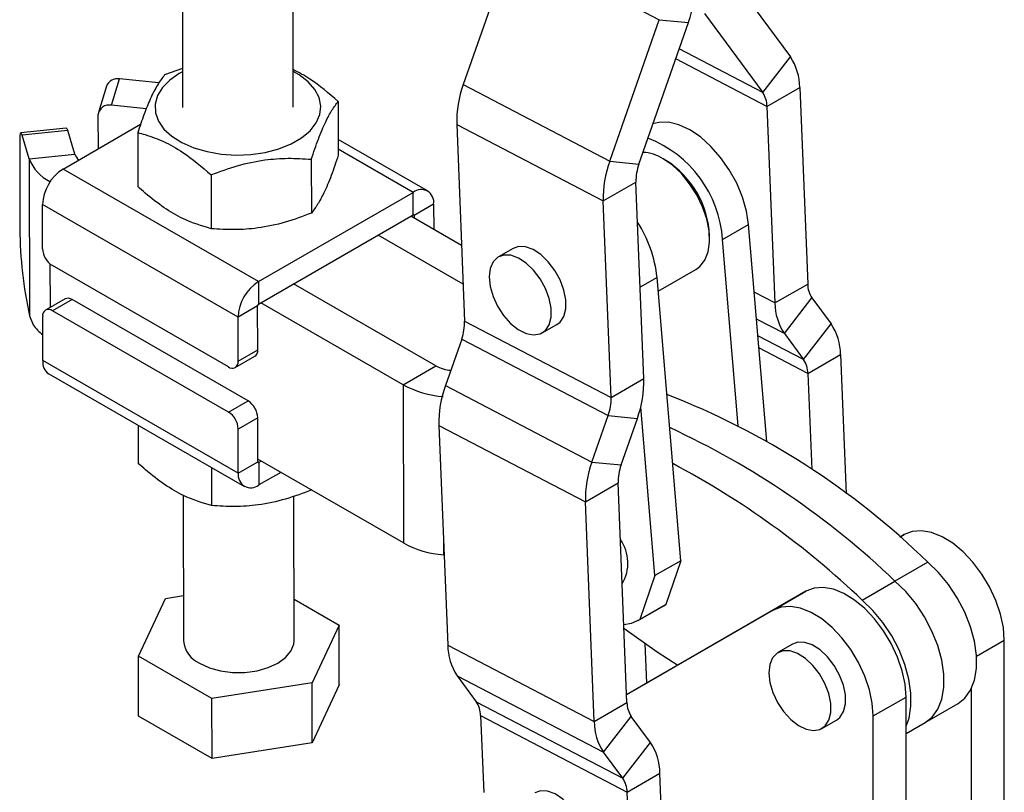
# Model space of a CAD drawing. Extents: x 30 to 368, y 10 to 283.
# Tile 25 of 26: x 314 to 368, y 178 to 220. Entities that reach past the tile are written whole.
import ezdxf

# ---------------------------------------------------------------- set-up
doc = ezdxf.new("R2010")
doc.units = 0
doc.layers.get('0').update_dxf_attribs({"linetype": 'CONTINUOUS'})

msp = doc.modelspace()

# ---------------------------------------------------------------- linework, layer by layer
at = {"color": 7, "linetype": 'CONTINUOUS'}
for p, q in [((323.229547, 228.480915), (323.251409, 214.811674)), ((329.251401, 214.821269), (329.229539, 228.490513)), ((341.155756, 223.714198), (338.472969, 216.044)), ((341.155756, 223.714198), (349.101652, 219.56533)), ((353.045642, 221.842148), (356.21168, 217.548404)), ((346.418864, 211.895133), (349.101652, 219.56533)), ((349.101652, 219.56533), (350.682612, 219.404462)), ((351.549431, 219.904866), (354.715468, 215.611123)), ((347.999824, 211.734264), (350.682612, 219.404462)), ((354.715468, 215.611123), (356.21168, 217.548404)), ((323.248043, 216.917009), (322.271843, 216.573005)), ((319.39838, 214.923365), (319.834672, 216.349589)), ((321.967964, 216.135118), (319.834672, 216.349589)), ((319.118459, 215.956014), (318.682166, 214.52979)), ((338.472969, 216.044), (346.418864, 211.895133)), ((354.945643, 214.86274), (356.722249, 215.888353)), ((356.722249, 215.888353), (357.152968, 205.224932)), ((321.282411, 214.733954), (319.39838, 214.923365)), ((331.68961, 215.128979), (331.694278, 212.210298)), ((354.945643, 214.86274), (355.376363, 204.199319)), ((318.660755, 214.384651), (318.663673, 212.559907)), ((316.943786, 213.68312), (314.469458, 213.429079)), ((316.764879, 211.463757), (320.972096, 213.892532)), ((338.116719, 213.883544), (346.062614, 209.734677)), ((338.116719, 213.883544), (338.547438, 203.220121)), ((314.415823, 213.108461), (314.423667, 208.204697)), ((317.019407, 213.550013), (314.545079, 213.295971)), ((314.935707, 212.019844), (314.545079, 213.295971)), ((317.410033, 212.273887), (317.019407, 213.550013)), ((320.814905, 213.438335), (320.819574, 210.519654)), ((336.537986, 210.278617), (331.692912, 213.065275)), ((314.935707, 212.019844), (317.410033, 212.273887)), ((314.935707, 212.019844), (314.949333, 203.500254)), ((349.467575, 211.932485), (349.308502, 212.024347)), ((330.232672, 211.99431), (330.237341, 209.075628)), ((346.418864, 211.895133), (347.999824, 211.734264)), ((327.371463, 205.36335), (316.764879, 211.463757)), ((324.795319, 211.14899), (324.799987, 208.230308)), ((316.067828, 210.777368), (316.049978, 210.787635)), ((346.062614, 209.734677), (347.83922, 210.760289)), ((348.26994, 200.096868), (347.83922, 210.760289)), ((327.371463, 205.36335), (335.750678, 210.200568)), ((335.752639, 208.974627), (335.750678, 210.200568)), ((326.259828, 203.43319), (315.653245, 209.533598)), ((315.657067, 207.143013), (315.653245, 209.533598)), ((336.86643, 209.556251), (335.80577, 208.943945)), ((336.86643, 209.556251), (336.868607, 208.19526)), ((346.493334, 199.071256), (346.062614, 209.734677)), ((327.373424, 204.137409), (335.752639, 208.974627)), ((338.381631, 207.325039), (335.633315, 208.905742)), ((335.80577, 208.943945), (335.80599, 208.806427)), ((352.540152, 207.639289), (353.945527, 208.450595)), ((354.929013, 196.695447), (353.945527, 208.450595)), ((338.466299, 205.22891), (333.856709, 207.88013)), ((351.833789, 207.649948), (351.833789, 207.83364)), ((353.385286, 197.537799), (352.540152, 207.639289)), ((341.170239, 207.159677), (340.374744, 206.700447)), ((325.734303, 200.734655), (316.188379, 206.225021)), ((349.049973, 204.834658), (351.093884, 206.014583)), ((327.371463, 205.36335), (327.373424, 204.137409)), ((336.990681, 200.790961), (329.269354, 205.231906)), ((350.272416, 190.223392), (348.98694, 205.588064)), ((355.376363, 204.199319), (357.152968, 205.224932)), ((316.878971, 204.422011), (315.818311, 203.809705)), ((317.25296, 204.385445), (316.1923, 203.773139)), ((326.798884, 198.895078), (317.25296, 204.385445)), ((327.320488, 204.045496), (326.259828, 203.43319)), ((327.324312, 201.654911), (327.320488, 204.045496)), ((335.214075, 199.765349), (327.492748, 204.206293)), ((355.886932, 202.539267), (357.383143, 204.476547)), ((357.383143, 204.476547), (358.424834, 203.063818)), ((314.949333, 203.500254), (315.149473, 203.019701)), ((315.666774, 201.074605), (315.662951, 203.465189)), ((325.738224, 198.282772), (316.1923, 203.773139)), ((326.263652, 201.042605), (326.259828, 203.43319)), ((338.547438, 203.220121), (346.493334, 199.071256)), ((342.755801, 202.575888), (343.551296, 203.035118)), ((356.928622, 201.126539), (358.424834, 203.063818)), ((355.886932, 202.539267), (356.928622, 201.126539)), ((338.386834, 202.246146), (337.504142, 199.722495)), ((338.386834, 202.246146), (346.332729, 198.097279)), ((326.263652, 201.042605), (327.324312, 201.654911)), ((357.158797, 200.378154), (358.935403, 201.403766)), ((358.935403, 201.403766), (359.240624, 193.847319)), ((326.273358, 194.974197), (315.666774, 201.074605)), ((326.108292, 200.698088), (327.168952, 201.310394)), ((335.214075, 199.765349), (336.990681, 200.790961)), ((315.995218, 200.352238), (326.601802, 194.251831)), ((357.158797, 200.378154), (357.369012, 195.173798)), ((335.214075, 199.765349), (335.227801, 191.183761)), ((337.504142, 199.722495), (345.450037, 195.573627)), ((346.493334, 199.071256), (348.26994, 200.096868)), ((325.738224, 198.282772), (326.798884, 198.895078)), ((348.867041, 189.412087), (348.101195, 198.565876)), ((327.330194, 197.977088), (326.269535, 197.364782)), ((327.334018, 195.586502), (327.330194, 197.977088)), ((345.450037, 195.573627), (346.332729, 198.097279)), ((346.332729, 198.097279), (347.913689, 197.936412)), ((347.030998, 195.412761), (347.913689, 197.936412)), ((320.840292, 197.56558), (320.843593, 195.501876)), ((326.273358, 194.974197), (326.269535, 197.364782)), ((337.147892, 197.562039), (345.093787, 193.413172)), ((337.147892, 197.562039), (337.629208, 185.645992)), ((326.273358, 194.974197), (327.334018, 195.586502)), ((335.227801, 191.183761), (327.333798, 195.72402)), ((327.506474, 195.624705), (327.387149, 195.555821)), ((327.387149, 195.555821), (327.38911, 194.32988)), ((345.450037, 195.573627), (347.030998, 195.412761)), ((324.820708, 195.276232), (324.824007, 193.21253)), ((328.571234, 195.012305), (327.38911, 194.32988)), ((345.093787, 193.413172), (346.870393, 194.438784)), ((347.351709, 182.522738), (346.870393, 194.438784)), ((323.285076, 193.762654), (323.297685, 185.879463)), ((329.297676, 185.88906), (329.285151, 193.720544)), ((345.575103, 181.497125), (345.093787, 193.413172)), ((362.384762, 191.638682), (362.149545, 191.503011)), ((337.431614, 190.537857), (337.403868, 190.540498)), ((350.272416, 190.223392), (348.867041, 189.412087)), ((350.272416, 190.223392), (349.461805, 187.849345)), ((363.663859, 190.140565), (361.887253, 189.114952)), ((348.867041, 189.412087), (348.05643, 187.038039)), ((360.110648, 188.08934), (361.887253, 189.114952)), ((357.054945, 188.561844), (347.334247, 182.955053)), ((355.278339, 187.536232), (357.054945, 188.561844)), ((320.860329, 185.03894), (322.317267, 188.173608)), ((322.317267, 188.173608), (323.293773, 188.325421)), ((329.294087, 188.1335), (331.735034, 186.729583)), ((355.278339, 187.536232), (347.334282, 182.954188)), ((347.951148, 186.971287), (349.356523, 187.782593)), ((349.461805, 187.849345), (348.05643, 187.038039)), ((349.356523, 187.782593), (349.461805, 187.849345)), ((331.735034, 186.729583), (330.278095, 183.594914)), ((331.74023, 183.480839), (331.735034, 186.729583)), ((367.816074, 154.059172), (367.816074, 185.904264)), ((337.629208, 185.645992), (345.575103, 181.497125)), ((348.430521, 183.58962), (348.344134, 185.728313)), ((356.337143, 185.70101), (355.541647, 185.24178)), ((324.840743, 182.749593), (320.860329, 185.03894)), ((320.865525, 181.790195), (320.860329, 185.03894)), ((350.115083, 184.560781), (347.477915, 183.039693)), ((350.114345, 184.561242), (349.254521, 184.065305)), ((338.139777, 183.98594), (346.085672, 179.837074)), ((338.139777, 183.98594), (339.181467, 182.573212)), ((347.477915, 183.039693), (349.254521, 184.065305)), ((330.278095, 183.594914), (324.840743, 182.749593)), ((330.283291, 180.346171), (330.278095, 183.594914)), ((331.74023, 183.480839), (330.283291, 180.346171)), ((366.039469, 153.033559), (366.039469, 183.296997)), ((324.845938, 179.50085), (324.840743, 182.749593)), ((347.477915, 183.039693), (347.477915, 183.03792)), ((360.709651, 181.801813), (362.486257, 182.827426)), ((362.486257, 150.982334), (362.486257, 182.827426)), ((339.181467, 182.573212), (347.127363, 178.424345)), ((345.575103, 181.497125), (347.351709, 182.522738)), ((363.530276, 181.447021), (365.306882, 182.472634)), ((324.845938, 179.50085), (320.865525, 181.790195)), ((339.411642, 181.824828), (347.357537, 177.675961)), ((339.411642, 181.824828), (339.580525, 177.643743)), ((346.085672, 179.837074), (347.581883, 181.774354)), ((348.623574, 180.361625), (347.581883, 181.774354)), ((357.922704, 181.117223), (358.718199, 181.576452)), ((360.709651, 149.956721), (360.709651, 181.801813)), ((362.486256, 180.844321), (363.530276, 181.447021)), ((330.283291, 180.346171), (324.845938, 179.50085)), ((347.127363, 178.424345), (348.623574, 180.361625)), ((347.127363, 178.424345), (346.085672, 179.837074)), ((347.357537, 177.675961), (349.134143, 178.701574)), ((349.303026, 174.520489), (349.134143, 178.701574)), ((347.526421, 173.494876), (347.357537, 177.675961))]:
    msp.add_line(p, q, dxfattribs=at)
at = {"color": 8, "linetype": 'CONTINUOUS'}
for p, q in [((354.715468, 215.611123), (350.183489, 217.977451)), ((354.945643, 214.86274), (349.997695, 217.446259)), ((335.750678, 210.200568), (331.693762, 212.533914)), ((316.090525, 210.811043), (316.049978, 210.787635)), ((316.049978, 210.787635), (316.050039, 210.750184)), ((335.80577, 208.943945), (335.752532, 208.974565)), ((316.057126, 206.319555), (316.060915, 203.949759)), ((348.98694, 205.588064), (348.06953, 205.058454)), ((355.376363, 204.199319), (354.252094, 204.786344)), ((355.886932, 202.539267), (354.374002, 203.329228)), ((356.928622, 201.126539), (354.450012, 202.420718)), ((357.158797, 200.378154), (354.504971, 201.763821)), ((327.387149, 195.555821), (327.334019, 195.586379)), ((337.402729, 191.252981), (337.403868, 190.540498)), ((362.149626, 191.502941), (362.384762, 191.638682)), ((366.311076, 185.035447), (367.816074, 185.904264))]:
    msp.add_line(p, q, dxfattribs=at)
at = {"color": 7, "linetype": 'CONTINUOUS', "flags": 128}
for points in [[(323.248319, 216.744368), (323.06943, 216.646593), (322.552401, 216.289188), (322.154262, 215.884448), (321.887807, 215.445384), (321.761603, 214.986105), (321.779703, 214.521372), (321.94153, 214.066126), (322.241877, 213.634998), (322.671096, 213.24184), (323.215388, 212.899293), (323.857261, 212.618366), (324.576082, 212.40809), (325.34875, 212.275219), (326.150431, 212.224025), (326.955356, 212.256158), (327.737657, 212.370577), (328.472187, 212.563613), (329.135341, 212.829055), (329.705802, 213.158375), (330.165236, 213.540989), (330.498876, 213.964595), (330.695999, 214.415585), (330.75027, 214.879455), (330.659941, 215.341305), (330.42792, 215.786284), (330.061664, 216.200092), (329.572941, 216.56943), (329.248311, 216.753964)], [(316.943786, 213.68312), (316.947216, 213.683082), (316.969641, 213.666171), (316.994017, 213.621238), (317.019407, 213.550013)], [(353.945527, 208.450595), (353.832573, 209.181205), (353.615661, 209.936534), (353.302178, 210.690855), (352.902799, 211.418485), (352.431125, 212.094642), (351.903217, 212.696304), (351.337053, 213.202981), (350.751913, 213.597415), (350.167723, 213.866178), (349.604378, 214.000116), (349.08106, 213.994669), (348.761865, 213.912968)], [(314.545079, 213.295971), (314.519689, 213.367196), (314.495315, 213.412128), (314.472889, 213.42904), (314.453275, 213.417282), (314.437227, 213.377307), (314.425361, 213.310649), (314.418134, 213.21987), (314.415823, 213.108461)], [(351.093884, 206.014583), (351.306514, 206.170816), (351.57651, 206.515996), (351.753637, 206.967295), (351.830642, 207.506232), (351.804375, 208.110748), (351.675909, 208.756092), (351.450504, 209.415841), (351.137389, 210.06299), (350.749382, 210.67104), (350.302369, 211.215099), (349.81465, 211.672893), (349.306192, 212.025681)], [(343.551296, 203.035118), (343.720206, 203.165318), (343.924578, 203.473783), (344.03069, 203.884265), (344.031874, 204.37097), (343.928057, 204.903321), (343.725761, 205.447867), (343.437697, 205.970392), (343.081966, 206.438063), (342.68092, 206.821495), (342.259757, 207.096597), (341.844941, 207.24608), (341.462536, 207.260554), (341.170239, 207.159677)], [(339.881481, 205.615657), (339.933205, 205.102077), (340.087479, 204.559349), (340.334607, 204.021573), (340.659063, 203.52254), (341.040459, 203.093606), (341.454831, 202.761724), (341.876142, 202.547744), (342.277921, 202.465115), (342.634921, 202.519024), (342.924711, 202.706088), (343.129083, 203.014553), (343.235194, 203.425035), (343.236379, 203.911741), (343.132561, 204.444092), (342.930265, 204.988637), (342.642202, 205.511162), (342.286471, 205.978833), (341.885424, 206.362266), (341.464262, 206.637367), (341.049446, 206.78685), (340.667041, 206.801325), (340.341076, 206.679879), (340.092031, 206.430145), (339.935555, 206.067817), (339.881481, 205.615657)], [(367.816074, 185.904264), (367.763967, 186.596597), (367.609348, 187.326419), (367.357287, 188.069823), (367.016034, 188.802466), (366.596767, 189.500349), (366.11322, 190.140616), (365.581229, 190.702296), (365.018217, 191.166995), (364.442625, 191.51949), (363.873302, 191.748239), (363.328898, 191.84575), (362.827241, 191.808828), (362.384762, 191.638682)], [(365.306882, 182.472634), (365.675565, 182.762099), (365.98759, 183.194457), (366.200848, 183.73792), (366.308609, 184.375341), (366.307471, 185.086607), (366.197472, 185.849274), (365.98208, 186.639276), (365.668097, 187.431684), (365.265425, 188.201498), (364.786771, 188.924424), (364.247241, 189.57765), (363.663859, 190.140565)], [(363.530276, 181.447021), (363.898959, 181.736486), (364.210985, 182.168844), (364.424242, 182.712307), (364.532003, 183.349728), (364.530865, 184.060994), (364.420866, 184.823661), (364.205475, 185.613663), (363.891491, 186.406072), (363.48882, 187.175885), (363.010165, 187.898811), (362.470635, 188.552037), (361.887253, 189.114952)], [(363.530276, 181.447021), (363.898959, 181.736486), (364.210985, 182.168844), (364.424242, 182.712307), (364.532003, 183.349728), (364.530865, 184.060994), (364.420866, 184.823661), (364.205475, 185.613663), (363.891491, 186.406072), (363.48882, 187.175885), (363.010165, 187.898811), (362.470635, 188.552037), (361.887253, 189.114952)], [(362.486257, 182.827426), (362.43415, 183.519759), (362.279531, 184.249581), (362.02747, 184.992986), (361.686216, 185.725628), (361.266949, 186.423511), (360.783403, 187.063778), (360.251412, 187.625458), (359.688399, 188.090157), (359.112808, 188.442652), (358.543485, 188.671401), (357.999081, 188.768912), (357.497424, 188.73199), (357.054945, 188.561844)], [(362.486257, 181.245771), (362.647637, 181.686694), (362.755398, 182.324115), (362.75426, 183.035382), (362.64426, 183.798049), (362.428869, 184.58805), (362.114885, 185.380459), (361.712214, 186.150272), (361.233559, 186.873198), (360.69403, 187.526425), (360.110648, 188.08934)], [(360.709651, 181.801813), (360.657544, 182.494146), (360.502925, 183.223968), (360.250864, 183.967373), (359.909611, 184.700016), (359.490344, 185.397899), (359.006798, 186.038165), (358.474806, 186.599845), (357.911794, 187.064544), (357.336202, 187.417039), (356.76688, 187.645789), (356.222475, 187.743299), (355.720818, 187.706377), (355.278339, 187.536232)], [(347.180503, 186.761312), (347.605076, 186.825248), (348.05643, 187.038039)], [(347.188755, 186.55703), (348.991422, 185.28724), (350.114346, 184.561242)], [(324.17636, 184.659649), (324.701584, 184.418859), (325.306843, 184.25155), (325.961785, 184.166113), (326.633572, 184.16683), (327.288516, 184.253666), (327.893773, 184.422268), (328.418997, 184.66418), (328.837849, 184.967272), (329.129329, 185.316345), (329.278815, 185.693897), (329.297676, 185.88906)], [(355.845959, 182.037817), (356.229852, 181.613639), (356.645309, 181.287849), (357.066225, 181.08092), (357.466151, 181.005852), (357.819957, 181.067362), (358.105414, 181.261587), (358.304588, 181.576318), (358.40496, 181.991786), (358.400224, 182.481882), (358.290679, 183.015812), (358.083206, 183.560028), (357.790845, 184.080332), (357.431963, 184.544035), (357.029111, 184.921999), (356.607602, 185.190475), (356.19392, 185.332596), (355.814058, 185.339429), (355.491885, 185.210544), (355.247644, 184.954044), (355.096681, 184.586041), (355.048484, 184.129661), (355.106078, 183.61358), (355.265846, 183.070222), (355.517749, 182.533731), (355.845959, 182.037817)], [(358.718199, 181.576452), (358.90091, 181.720816), (359.100083, 182.035548), (359.200455, 182.451015), (359.195719, 182.941112), (359.086175, 183.475041), (358.878701, 184.019257), (358.58634, 184.539562), (358.227459, 185.003265), (357.824606, 185.381229), (357.403097, 185.649705), (356.989415, 185.791825), (356.609553, 185.798658), (356.337143, 185.70101)], [(344.744001, 173.507031), (344.912747, 173.637065), (345.11718, 173.945454), (345.223359, 174.355876), (345.224614, 174.842542), (345.120864, 175.374874), (344.91863, 175.919423), (344.630618, 176.441973), (344.274925, 176.909691), (343.8739, 177.293187), (343.452742, 177.568366), (343.037913, 177.717937), (342.655479, 177.732501), (342.362945, 177.631588)]]:
    msp.add_lwpolyline(points, dxfattribs=at)
at = {"color": 7, "linetype": 'CONTINUOUS'}
for centre, radius, start, end in [((344.443753, 221.604852), 6.615517, 340.5727087, 350.8479854), ((353.731517, 215.877059), 2.990753, 0.2163652, 33.9754568), ((319.710346, 215.727376), 0.634513, 78.7003765, 158.8791011), ((344.032143, 214.017716), 5.916945, 159.9735192, 181.2993425), ((353.597366, 214.857649), 1.348286, 0.2163495, 33.9755049), ((319.268366, 214.327037), 0.610336, 77.7005926, 174.5834453), ((346.178985, 207.192607), 6.37683, 4.0167219, 68.7511262), ((317.073737, 212.833322), 2.287557, 200.8308292, 243.4144506), ((318.097521, 212.509464), 0.72673, 198.9147658, 229.2281441), ((348.112732, 210.134702), 2.236101, 57.7426049, 87.2109462), ((351.978043, 209.868847), 5.916951, 159.9735227, 181.2993251), ((350.506015, 210.820775), 2.667481, 159.9735461, 181.299296), ((346.709685, 207.607836), 5.129076, 2.5232209, 57.5016627), ((318.067537, 209.428328), 2.416586, 122.6189007, 177.5033299), ((336.185654, 209.665586), 0.6895, 350.8760461, 129.1134076), ((335.773352, 208.949151), 0.032833, 350.8771854, 129.113015), ((342.01599, 204.806706), 7.014604, 6.3954572, 32.5743351), ((337.405147, 208.39102), 22.982235, 180.464517, 192.2868623), ((316.808424, 207.196639), 1.152605, 182.6666793, 237.4556964), ((328.67412, 203.327921), 2.416586, 122.6189007, 177.5033299), ((358.501253, 205.230023), 1.348294, 180.2163814, 213.9754154), ((317.034213, 204.078977), 0.376527, 54.4819455, 114.349501), ((327.435456, 204.040482), 0.115077, 122.6188419, 177.5028455), ((358.367096, 204.210614), 2.990754, 180.2163838, 213.9754566), ((315.986088, 203.518669), 0.327533, 50.9801168, 189.3973516), ((317.115019, 204.358304), 2.378073, 214.2561627, 232.4148197), ((335.880647, 203.159636), 2.667478, 339.9735178, 1.2992986), ((355.944662, 201.39247), 2.990761, 0.2164145, 33.9754076), ((326.966868, 201.608812), 0.360404, 304.1052234, 7.3487854), ((316.440954, 200.990756), 0.778708, 173.8185784, 235.0819527), ((325.940513, 200.989126), 0.327534, 230.980532, 9.3971209), ((337.962712, 202.58302), 2.038705, 241.5241317, 265.5396696), ((355.810508, 200.37306), 1.348299, 0.216441, 33.9753559), ((337.814262, 204.559123), 5.453553, 241.524197, 265.5396429), ((343.063337, 197.696207), 5.916966, 159.9735507, 181.2992971), ((342.354501, 199.9627), 5.91696, 339.9735329, 1.2993034), ((334.309737, 160.026934), 42.053481, 45.7317287, 68.798177), ((326.17884, 197.923462), 1.152603, 2.6666749, 57.4557011), ((343.826521, 199.010772), 2.667499, 339.9736005, 1.299259), ((325.11818, 197.311156), 1.152603, 2.6666749, 57.4557011), ((330.764642, 156.555329), 45.041603, 46.29268, 65.1840397), ((327.366436, 195.581296), 0.032833, 170.8764783, 309.1137221), ((351.009222, 193.547341), 5.916956, 159.9735327, 181.2993151), ((328.093534, 154.440795), 46.44696, 46.4231926, 62.0935464), ((326.954134, 194.864861), 0.689499, 170.8759374, 309.1135163), ((349.537193, 194.49927), 2.667486, 159.9735503, 181.2993093), ((337.827989, 195.977536), 5.453555, 241.5241869, 265.5396254), ((345.210168, 190.093993), 2.192046, 329.1130171, 35.5130868), ((324.762267, 186.008077), 1.470219, 185.0186006, 246.5145017), ((340.619953, 185.65729), 2.990767, 180.2164458, 213.9753763), ((338.063354, 181.819734), 1.348298, 0.2164704, 33.9753695), ((348.699991, 182.52783), 1.348292, 180.2163983, 213.9754477), ((348.565847, 181.508423), 2.990765, 180.216436, 213.9753861), ((346.143405, 178.690277), 2.990759, 0.2164122, 33.9754282), ((346.009253, 177.670868), 1.348294, 0.2164205, 33.9754254)]:
    msp.add_arc(centre, radius, start, end, dxfattribs=at)
for points, knots in [([(331.68961, 215.128979), (331.182451, 215.569092), (330.378282, 216.266949), (329.552963, 216.699988), (329.248142, 216.859925)], [0, 0, 0, 0, 0.630662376, 1, 1, 1, 1]), ([(322.271843, 216.573005), (322.145228, 216.403723), (321.889252, 216.06149), (321.51036, 215.32257), (321.148455, 214.43195), (320.926766, 213.771557), (320.814905, 213.438335)], [0, 0, 0, 0, 0.2646022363, 0.5349422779, 0.7653403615, 1, 1, 1, 1]), ([(330.232672, 211.99431), (330.358958, 212.369158), (330.614269, 213.126984), (330.99292, 214.017948), (331.355183, 214.685412), (331.577455, 214.980223), (331.68961, 215.128979)], [0, 0, 0, 0, 0.264602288, 0.534942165, 0.765340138, 1, 1, 1, 1]), ([(320.814905, 213.438335), (320.94889, 213.403935), (321.410247, 213.285482), (322.22667, 212.980886), (323.441982, 212.307264), (324.288529, 211.582734), (324.795319, 211.14899)], [0, 0, 0, 0, 0.10333387, 0.355813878, 0.614354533, 1, 1, 1, 1]), ([(324.795319, 211.14899), (325.267074, 211.32514), (326.220813, 211.681261), (327.634283, 211.97705), (328.985772, 212.075551), (329.814507, 212.021555), (330.232672, 211.99431)], [0, 0, 0, 0, 0.26460225, 0.534942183, 0.765340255, 1, 1, 1, 1]), ([(331.694278, 212.210298), (331.567992, 211.835449), (331.312681, 211.077624), (330.93403, 210.186659), (330.57177, 209.519197), (330.349496, 209.224385), (330.237341, 209.075628)], [0, 0, 0, 0, 0.264602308, 0.534942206, 0.765340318, 1, 1, 1, 1]), ([(324.799987, 208.230308), (324.293653, 208.379253), (323.456315, 208.625567), (322.241293, 209.346317), (321.423871, 209.979878), (320.953693, 210.399854), (320.819574, 210.519654)], [0, 0, 0, 0, 0.385643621, 0.637749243, 0.896666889, 1, 1, 1, 1]), ([(330.237341, 209.075628), (329.765586, 208.899478), (328.811846, 208.543357), (327.398376, 208.24757), (326.046886, 208.149065), (325.218152, 208.203062), (324.799987, 208.230308)], [0, 0, 0, 0, 0.2646022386, 0.5349421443, 0.7653403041, 1, 1, 1, 1]), ([(324.824007, 193.21253), (324.317673, 193.361474), (323.480334, 193.607788), (322.265312, 194.328539), (321.447891, 194.9621), (320.977713, 195.382076), (320.843593, 195.501876)], [0, 0, 0, 0, 0.385643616, 0.637749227, 0.896666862, 1, 1, 1, 1]), ([(330.26136, 194.057851), (329.789606, 193.8817), (328.835866, 193.525578), (327.422396, 193.229792), (326.070908, 193.131286), (325.242172, 193.185284), (324.824007, 193.21253)], [0, 0, 0, 0, 0.264602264, 0.534942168, 0.765340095, 1, 1, 1, 1])]:
    msp.add_open_spline(points, degree=3, knots=knots, dxfattribs=at)

doc.saveas('drawing.dxf')
